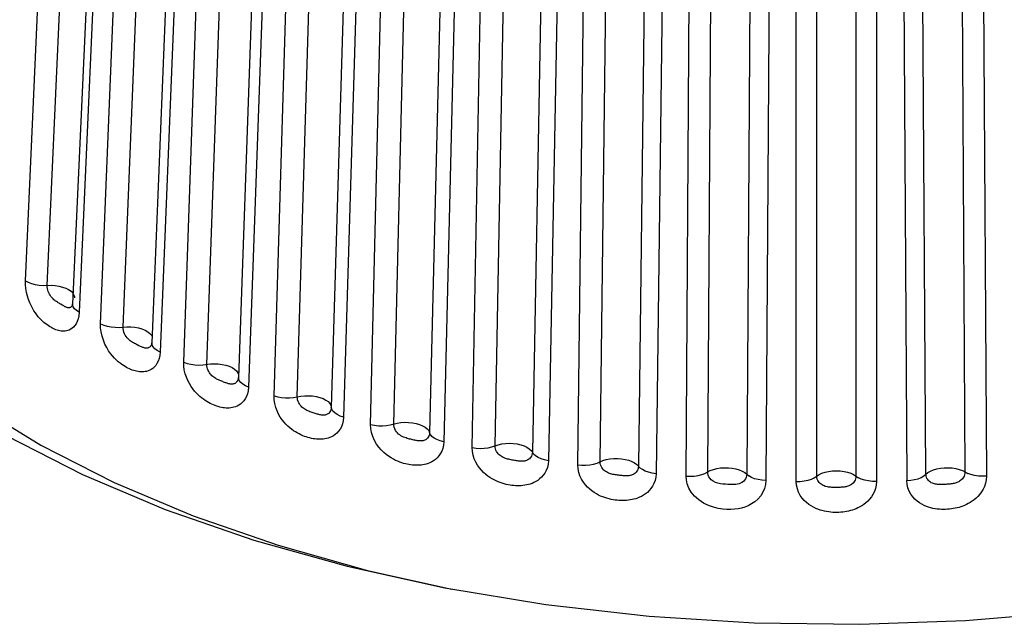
# Model space of a CAD drawing. Extents: x -841 to -216, y -127 to 601.
# Tile 184 of 201: x -291.21 to -283.47, y 525.37 to 530.12. Entities that reach past the tile are written whole.
import ezdxf

# ---------------------------------------------------------------- set-up
doc = ezdxf.new("R2010")
doc.units = 0
doc.header["$LTSCALE"] = 23.1
doc.layers.add('HEATSINK_AM_0', color=7, linetype='CONTINUOUS')

msp = doc.modelspace()

# ---------------------------------------------------------------- linework, layer by layer
at = {"layer": 'HEATSINK_AM_0', "color": 7}
for p, q in [((-291.163, 528.0709), (-290.9186, 533.5085)), ((-290.9908, 528.0344), (-290.7463, 533.4719)), ((-290.5477, 533.3268), (-290.7922, 527.8891)), ((-290.4966, 533.2602), (-290.7413, 527.8227)), ((-290.5724, 527.7332), (-290.3523, 533.1837)), ((-290.3947, 527.7064), (-290.1745, 533.1568)), ((-289.9487, 533.0326), (-290.1687, 527.5821)), ((-289.8837, 532.9601), (-290.104, 527.5097)), ((-289.9184, 527.43), (-289.7251, 532.8921)), ((-289.7371, 527.4133), (-289.5437, 532.8752)), ((-289.295, 532.7732), (-289.4883, 527.3112)), ((-289.215, 532.6956), (-289.4085, 527.2337)), ((-289.2082, 527.1648), (-289.0438, 532.6367)), ((-289.0254, 527.1581), (-288.8608, 532.63)), ((-288.594, 532.5483), (-288.7584, 527.0764)), ((-288.4977, 532.4697), (-288.6624, 526.9978)), ((-288.4496, 526.9404), (-288.3159, 532.4206)), ((-288.2672, 526.9438), (-288.1333, 532.424)), ((-287.8518, 532.3575), (-287.9855, 526.8774)), ((-287.7398, 532.2847), (-287.8738, 526.8045)), ((-287.6508, 526.7592), (-287.5493, 532.2459)), ((-287.4709, 526.7727), (-287.3692, 532.2594)), ((-287.0761, 532.2089), (-287.1777, 526.7222)), ((-286.9496, 532.1427), (-287.0514, 526.6559)), ((-286.8207, 526.6232), (-286.7524, 532.1147)), ((-286.6452, 526.6466), (-286.5767, 532.138)), ((-286.2753, 532.104), (-286.3436, 526.6126)), ((-286.1356, 532.0452), (-286.2042, 526.5538)), ((-285.9683, 526.534), (-285.934, 532.0283)), ((-285.7991, 526.5669), (-285.7647, 532.0612)), ((-285.4582, 532.0441), (-285.4925, 526.5499)), ((-284.942, 526.5346), (-284.9419, 532.0298)), ((-284.6338, 532.0298), (-284.6337, 526.5346)), ((-284.0832, 526.5499), (-284.1175, 532.0441)), ((-283.811, 532.0612), (-283.7766, 526.5669)), ((-283.6416, 532.0283), (-283.6074, 526.534)), ((-285.103, 526.4924), (-285.1031, 531.9877)), ((-284.4726, 531.9877), (-284.4727, 526.4924)), ((-290.7919, 527.8816), (-290.7922, 527.8891)), ((-290.1698, 527.5732), (-290.1701, 527.5721)), ((-290.1691, 527.5771), (-290.1698, 527.5732)), ((-290.1663, 527.5655), (-290.1687, 527.5821)), ((-289.4883, 527.3113), (-289.4888, 527.3057)), ((-289.4876, 527.3015), (-289.4883, 527.3112))]:
    msp.add_line(p, q, dxfattribs=at)
for points in [[(-285.3011, 532.165), (-285.3027, 532.1376), (-285.3041, 532.1086), (-285.3052, 532.0789), (-285.3061, 532.0492), (-285.3067, 532.0204), (-285.3415, 526.499)], [(-284.2716, 532.1086), (-284.2704, 532.0788), (-284.2696, 532.0492), (-284.2689, 532.0206), (-284.2342, 526.4991)], [(-293.786, 530.0395), (-293.7303, 529.6), (-293.5988, 529.165), (-293.3917, 528.7384), (-293.1116, 528.3236), (-292.7601, 527.9245), (-292.3409, 527.544), (-291.8569, 527.1859), (-291.313, 526.8528), (-290.7131, 526.5478), (-290.063, 526.2733), (-289.3675, 526.032), (-288.6332, 525.8255), (-287.8659, 525.656)], [(-293.2317, 528.9935), (-293.0332, 528.5847), (-292.7648, 528.1872), (-292.4279, 527.8047), (-292.0262, 527.4401), (-291.5624, 527.0969), (-291.0412, 526.7776), (-290.4662, 526.4854), (-289.8432, 526.2223), (-289.1767, 525.991), (-288.473, 525.7931), (-287.8107, 525.6468)], [(-290.7413, 527.8227), (-290.7441, 527.7957), (-290.749, 527.7717), (-290.7561, 527.7509), (-290.7648, 527.733), (-290.7744, 527.7184), (-290.7849, 527.7065), (-290.7957, 527.6968), (-290.8069, 527.6892), (-290.8182, 527.6835), (-290.8294, 527.6794), (-290.8402, 527.6766), (-290.8508, 527.675), (-290.8612, 527.6743), (-290.8714, 527.6745), (-290.8816, 527.6754), (-290.8918, 527.677), (-290.9021, 527.6793), (-290.9125, 527.6822), (-290.9229, 527.6857), (-290.9333, 527.6898), (-290.9436, 527.6944), (-290.9539, 527.6995), (-290.9642, 527.7051), (-290.9745, 527.7113), (-290.985, 527.7181), (-290.9956, 527.7256), (-291.0066, 527.734), (-291.0178, 527.7433), (-291.0289, 527.7533), (-291.0401, 527.7641), (-291.0511, 527.7757), (-291.0621, 527.7883), (-291.0732, 527.8023), (-291.0845, 527.8178), (-291.0959, 527.8351), (-291.1072, 527.8542), (-291.1183, 527.8753), (-291.1288, 527.8983), (-291.1386, 527.9233), (-291.1473, 527.9503), (-291.1546, 527.9794), (-291.16, 528.0097), (-291.1627, 528.0401), (-291.163, 528.0709)], [(-291.163, 528.0709), (-291.1405, 528.0588), (-291.1143, 528.0488), (-291.0853, 528.0411), (-291.0544, 528.0361), (-291.0225, 528.0338), (-290.9602, 528.035)], [(-290.873, 527.8787), (-290.885, 527.8857), (-290.8913, 527.8895), (-290.8979, 527.8934), (-290.9047, 527.8976), (-290.9117, 527.902), (-290.9186, 527.9066), (-290.9254, 527.9114), (-290.9319, 527.9163), (-290.9383, 527.9216), (-290.9446, 527.9273), (-290.9508, 527.9336), (-290.957, 527.9405), (-290.9629, 527.9482), (-290.9686, 527.9566), (-290.9739, 527.9657), (-290.9788, 527.9756), (-290.9831, 527.9863), (-290.9866, 527.9979), (-290.9892, 528.01), (-290.9906, 528.0222), (-290.9908, 528.0344)], [(-290.9602, 528.035), (-290.9294, 528.0329), (-290.8995, 528.0283), (-290.8712, 528.0212), (-290.8455, 528.0119), (-290.823, 528.0007), (-290.8044, 527.9877), (-290.7903, 527.9736)], [(-290.7903, 527.9736), (-290.781, 527.9586), (-290.7769, 527.9432), (-290.7768, 527.9368)], [(-290.834, 527.8598), (-290.8382, 527.8611), (-290.8426, 527.8627), (-290.8471, 527.8646), (-290.8518, 527.8669), (-290.8568, 527.8695), (-290.862, 527.8723), (-290.8674, 527.8754), (-290.873, 527.8787)], [(-290.7929, 527.8785), (-290.7933, 527.8777), (-290.797, 527.8721), (-290.8008, 527.8677), (-290.8049, 527.8643), (-290.8091, 527.8617), (-290.8134, 527.86), (-290.8176, 527.8589), (-290.8218, 527.8584), (-290.8259, 527.8585), (-290.83, 527.8589), (-290.834, 527.8598)], [(-290.7922, 527.8891), (-290.7929, 527.8812), (-290.7938, 527.8769)], [(-290.7413, 527.8227), (-290.7614, 527.8357), (-290.7769, 527.8502), (-290.7871, 527.8657), (-290.7919, 527.8816)], [(-290.104, 527.5097), (-290.1068, 527.4828), (-290.1119, 527.4588), (-290.1194, 527.4377), (-290.1286, 527.4194), (-290.1389, 527.4043), (-290.1501, 527.3917), (-290.1618, 527.3814), (-290.1739, 527.3731), (-290.186, 527.3666), (-290.1982, 527.3617), (-290.21, 527.3582), (-290.2216, 527.3559), (-290.2329, 527.3545), (-290.2441, 527.354), (-290.2552, 527.3542), (-290.2663, 527.3551), (-290.2775, 527.3566), (-290.2889, 527.3587), (-290.3003, 527.3615), (-290.3117, 527.3648), (-290.323, 527.3687), (-290.3343, 527.3731), (-290.3454, 527.3778), (-290.3567, 527.3832), (-290.368, 527.389), (-290.3798, 527.3957), (-290.3921, 527.4033), (-290.405, 527.412), (-290.4187, 527.4221), (-290.4329, 527.4337), (-290.4477, 527.447), (-290.4628, 527.4621), (-290.4782, 527.4793), (-290.4936, 527.4988), (-290.5089, 527.5207), (-290.5236, 527.5453), (-290.5376, 527.5729), (-290.55, 527.6029), (-290.5603, 527.6356), (-290.5679, 527.669), (-290.5718, 527.7013), (-290.5724, 527.7332)], [(-290.5724, 527.7332), (-290.5476, 527.7224), (-290.5196, 527.7139), (-290.4894, 527.7079), (-290.4578, 527.7046), (-290.4259, 527.7041), (-290.3645, 527.7087)], [(-290.2702, 527.5598), (-290.2836, 527.5663), (-290.2907, 527.5698), (-290.2982, 527.5735), (-290.3061, 527.5777), (-290.3143, 527.5822), (-290.3227, 527.5872), (-290.3312, 527.5927), (-290.3397, 527.5989), (-290.348, 527.6058), (-290.3562, 527.6135), (-290.364, 527.6222), (-290.3713, 527.6319), (-290.3781, 527.6427), (-290.3841, 527.6546), (-290.3889, 527.6675), (-290.3925, 527.6808), (-290.3944, 527.6938), (-290.3947, 527.7064)], [(-290.3645, 527.7087), (-290.3338, 527.7084), (-290.3033, 527.7054), (-290.2739, 527.6999), (-290.2465, 527.6921), (-290.2219, 527.6821), (-290.2009, 527.6703), (-290.1839, 527.657), (-290.1717, 527.6426), (-290.1667, 527.6323)], [(-290.2111, 527.5402), (-290.2157, 527.5403), (-290.2204, 527.5409), (-290.2251, 527.5418), (-290.2299, 527.5431), (-290.235, 527.5447), (-290.2403, 527.5466), (-290.2459, 527.5488), (-290.2516, 527.5513), (-290.2576, 527.554), (-290.2638, 527.5569), (-290.2702, 527.5598)], [(-290.1701, 527.5721), (-290.1715, 527.5686), (-290.175, 527.5616), (-290.1789, 527.5558), (-290.1832, 527.5512), (-290.1877, 527.5474), (-290.1923, 527.5446), (-290.1971, 527.5425), (-290.2018, 527.5412), (-290.2065, 527.5404), (-290.2111, 527.5402)], [(-290.1687, 527.5821), (-290.169, 527.5785), (-290.1691, 527.5771)], [(-290.104, 527.5097), (-290.1266, 527.5216), (-290.1449, 527.5351), (-290.1583, 527.5499), (-290.1663, 527.5655)], [(-289.4085, 527.2337), (-289.4114, 527.2064), (-289.4168, 527.1819), (-289.4248, 527.1602), (-289.4348, 527.1413), (-289.4459, 527.1255), (-289.458, 527.1124), (-289.4708, 527.1014), (-289.4839, 527.0925), (-289.4972, 527.0853), (-289.5104, 527.0799), (-289.5232, 527.0758), (-289.5358, 527.0729), (-289.5481, 527.0709), (-289.5603, 527.0699), (-289.5724, 527.0695), (-289.5846, 527.0699), (-289.597, 527.0709), (-289.6094, 527.0725), (-289.6219, 527.0747), (-289.6344, 527.0776), (-289.6468, 527.0809), (-289.6593, 527.0848), (-289.6717, 527.0891), (-289.6841, 527.094), (-289.6968, 527.0996), (-289.7098, 527.1058), (-289.7231, 527.1128), (-289.7367, 527.1207), (-289.7503, 527.1293), (-289.7639, 527.1388), (-289.7774, 527.1489), (-289.7909, 527.1602), (-289.8046, 527.1728), (-289.8185, 527.1869), (-289.8326, 527.2028), (-289.8467, 527.2205), (-289.8605, 527.2402), (-289.8737, 527.2619), (-289.886, 527.2857), (-289.8971, 527.3115), (-289.9065, 527.3398), (-289.9136, 527.3694), (-289.9174, 527.3994), (-289.9184, 527.43)], [(-289.9184, 527.43), (-289.8916, 527.4207), (-289.8622, 527.4138), (-289.8311, 527.4095), (-289.7992, 527.408), (-289.7675, 527.4092), (-289.7078, 527.4172)], [(-289.5172, 527.2629), (-289.5225, 527.2607), (-289.5278, 527.2591), (-289.533, 527.2581), (-289.5382, 527.2576), (-289.5434, 527.2576), (-289.5486, 527.2579), (-289.5539, 527.2586), (-289.5594, 527.2597), (-289.5652, 527.2611), (-289.5712, 527.2627), (-289.5775, 527.2647), (-289.5839, 527.2669), (-289.5907, 527.2693), (-289.5976, 527.2719), (-289.6048, 527.2746), (-289.6121, 527.2774), (-289.6197, 527.2804), (-289.6275, 527.2836), (-289.6355, 527.2869), (-289.6437, 527.2905), (-289.6517, 527.2942), (-289.6595, 527.2982), (-289.6671, 527.3023), (-289.6745, 527.3069), (-289.6819, 527.3118), (-289.6891, 527.3174), (-289.6963, 527.3236), (-289.7033, 527.3305), (-289.71, 527.3382), (-289.7163, 527.3467), (-289.7221, 527.356), (-289.7273, 527.3662), (-289.7316, 527.3773), (-289.7349, 527.3891), (-289.7367, 527.4011), (-289.7371, 527.4133)], [(-289.7078, 527.4172), (-289.6774, 527.4185), (-289.6466, 527.4173), (-289.6164, 527.4135), (-289.5877, 527.4072), (-289.5613, 527.3987), (-289.538, 527.3881), (-289.5185, 527.3758), (-289.5033, 527.3622), (-289.493, 527.3476), (-289.4877, 527.3324), (-289.4876, 527.3311)], [(-289.4888, 527.3057), (-289.4909, 527.2967), (-289.494, 527.2881), (-289.4979, 527.2809), (-289.5023, 527.2749), (-289.507, 527.27)], [(-289.4085, 527.2337), (-289.4333, 527.2443), (-289.4543, 527.2568), (-289.4706, 527.2707), (-289.4818, 527.2858), (-289.4876, 527.3015)], [(-289.507, 527.27), (-289.512, 527.266), (-289.5172, 527.2629)], [(-288.6624, 526.9978), (-288.6652, 526.9703), (-288.6707, 526.9455), (-288.6792, 526.9234), (-288.6896, 526.9039), (-288.7013, 526.8875), (-288.7141, 526.8736), (-288.7275, 526.8619), (-288.7414, 526.8522), (-288.7555, 526.8444), (-288.7695, 526.8381), (-288.7831, 526.8333), (-288.7965, 526.8297), (-288.8096, 526.827), (-288.8225, 526.8253), (-288.8355, 526.8242), (-288.8485, 526.8239), (-288.8617, 526.8242), (-288.8749, 526.8251), (-288.8882, 526.8266), (-288.9016, 526.8287), (-288.9149, 526.8313), (-288.9282, 526.8345), (-288.9414, 526.8381), (-288.9548, 526.8423), (-288.9684, 526.8471), (-288.9823, 526.8526), (-288.9966, 526.8589), (-289.0112, 526.8659), (-289.0258, 526.8738), (-289.0404, 526.8825), (-289.0549, 526.8919), (-289.0694, 526.9024), (-289.0842, 526.9142), (-289.0992, 526.9274), (-289.1144, 526.9425), (-289.1296, 526.9594), (-289.1446, 526.9783), (-289.1589, 526.9992), (-289.1723, 527.0223), (-289.1844, 527.0475), (-289.1947, 527.0752), (-289.2025, 527.1044), (-289.2069, 527.1342), (-289.2082, 527.1648)], [(-289.2082, 527.1648), (-289.1798, 527.157), (-289.1492, 527.1518), (-289.1175, 527.1492), (-289.0856, 527.1495), (-289.0546, 527.1525), (-288.9972, 527.1637)], [(-288.7584, 527.0764), (-288.7594, 527.0655), (-288.7617, 527.0557), (-288.765, 527.047), (-288.7691, 527.0395), (-288.7738, 527.0333), (-288.7788, 527.0281), (-288.7842, 527.0238), (-288.7898, 527.0205), (-288.7955, 527.0179), (-288.8012, 527.016), (-288.8069, 527.0147), (-288.8126, 527.0139), (-288.8182, 527.0136), (-288.8239, 527.0136), (-288.8298, 527.014), (-288.8358, 527.0148), (-288.8421, 527.0158), (-288.8486, 527.0171), (-288.8554, 527.0187), (-288.8624, 527.0206), (-288.8697, 527.0226), (-288.8772, 527.0247), (-288.8849, 527.027), (-288.8927, 527.0294), (-288.9008, 527.032), (-288.9091, 527.0347), (-288.9176, 527.0376), (-288.9262, 527.0407), (-288.9346, 527.044), (-288.9429, 527.0475), (-288.9509, 527.0512), (-288.9587, 527.0553), (-288.9664, 527.0599), (-288.9741, 527.065), (-288.9817, 527.0708), (-288.9891, 527.0773), (-288.9962, 527.0846), (-289.0029, 527.0927), (-289.0091, 527.1017), (-289.0146, 527.1116), (-289.0193, 527.1225), (-289.0228, 527.1341), (-289.0249, 527.146), (-289.0254, 527.1581)], [(-288.9972, 527.1637), (-288.9674, 527.1667), (-288.9367, 527.1671), (-288.906, 527.165), (-288.8763, 527.1604), (-288.8484, 527.1533), (-288.8231, 527.1441), (-288.8012, 527.133), (-288.7833, 527.1202), (-288.77, 527.1063), (-288.7616, 527.0916), (-288.7584, 527.0764)], [(-288.6624, 526.9978), (-288.6892, 527.0069), (-288.7125, 527.0182), (-288.7316, 527.0312), (-288.7459, 527.0455), (-288.7549, 527.0608), (-288.7584, 527.0764)], [(-288.4496, 526.9404), (-288.4198, 526.9342), (-288.3884, 526.9307), (-288.3565, 526.9299), (-288.325, 526.9319), (-288.2949, 526.9366), (-288.2405, 526.9509)], [(-287.8738, 526.8045), (-287.8765, 526.7772), (-287.882, 526.7523), (-287.8905, 526.7298), (-287.9011, 526.7099), (-287.9131, 526.6929), (-287.9262, 526.6783), (-287.94, 526.6658), (-287.9543, 526.6553), (-287.9689, 526.6466), (-287.9834, 526.6395), (-287.9975, 526.6338), (-288.0115, 526.6293), (-288.0251, 526.6258), (-288.0385, 526.6232), (-288.0519, 526.6214), (-288.0654, 526.6202), (-288.0791, 526.6196), (-288.0928, 526.6197), (-288.1067, 526.6203), (-288.1207, 526.6215), (-288.1345, 526.6232), (-288.1483, 526.6255), (-288.162, 526.6282), (-288.1757, 526.6314), (-288.1897, 526.6351), (-288.2042, 526.6396), (-288.2195, 526.6449), (-288.2355, 526.6512), (-288.2525, 526.6587), (-288.2702, 526.6676), (-288.2887, 526.6781), (-288.3076, 526.6904), (-288.327, 526.7047), (-288.3464, 526.7212), (-288.3658, 526.7403), (-288.3845, 526.762), (-288.4025, 526.7869), (-288.4186, 526.8146), (-288.4322, 526.8452), (-288.4424, 526.8772), (-288.448, 526.9087), (-288.4496, 526.9404)], [(-287.9855, 526.8774), (-287.9865, 526.8665), (-287.9888, 526.8566), (-287.9922, 526.8478), (-287.9964, 526.8401), (-288.0013, 526.8337), (-288.0065, 526.8282), (-288.0122, 526.8236), (-288.018, 526.8199), (-288.024, 526.817), (-288.0301, 526.8147), (-288.0361, 526.813), (-288.0421, 526.8119), (-288.0481, 526.8112), (-288.0541, 526.8108), (-288.0602, 526.8108), (-288.0666, 526.8112), (-288.0732, 526.8118), (-288.0801, 526.8127), (-288.0872, 526.8138), (-288.0946, 526.8152), (-288.1023, 526.8167), (-288.11, 526.8184), (-288.1179, 526.8202), (-288.126, 526.8221), (-288.1342, 526.8241), (-288.1428, 526.8263), (-288.1519, 526.8287), (-288.1612, 526.8314), (-288.1709, 526.8344), (-288.1807, 526.8379), (-288.1907, 526.8419), (-288.2006, 526.8465), (-288.2104, 526.8519), (-288.2199, 526.8581), (-288.2292, 526.8653), (-288.2379, 526.8737), (-288.2461, 526.8833), (-288.2534, 526.8941), (-288.2595, 526.9061), (-288.264, 526.9187), (-288.2666, 526.9313), (-288.2672, 526.9438)], [(-288.2405, 526.9509), (-288.2116, 526.9555), (-288.1813, 526.9577), (-288.1505, 526.9573), (-288.1201, 526.9543), (-288.091, 526.9488), (-288.064, 526.9411), (-288.04, 526.9312), (-288.0196, 526.9195), (-288.0034, 526.9064), (-287.9919, 526.8922), (-287.9855, 526.8774)], [(-287.8738, 526.8045), (-287.9023, 526.8121), (-287.9277, 526.822), (-287.9494, 526.8338), (-287.9666, 526.8473), (-287.9788, 526.862), (-287.9855, 526.8774)], [(-287.6508, 526.7592), (-287.62, 526.7547), (-287.5881, 526.7529), (-287.5563, 526.7539), (-287.5256, 526.7576), (-287.4968, 526.7639), (-287.446, 526.7812)], [(-287.0514, 526.6559), (-287.0541, 526.6282), (-287.0597, 526.6027), (-287.0686, 526.5796), (-287.0796, 526.559), (-287.0921, 526.5412), (-287.1058, 526.5258), (-287.1202, 526.5126), (-287.1352, 526.5013), (-287.1503, 526.4918), (-287.1654, 526.484), (-287.1802, 526.4775), (-287.1948, 526.4724), (-287.209, 526.4682), (-287.223, 526.4649), (-287.2371, 526.4624), (-287.2513, 526.4605), (-287.2656, 526.4593), (-287.2801, 526.4587), (-287.2947, 526.4586), (-287.3093, 526.4592), (-287.3238, 526.4603), (-287.3384, 526.4619), (-287.353, 526.4639), (-287.3677, 526.4666), (-287.3826, 526.4698), (-287.3979, 526.4736), (-287.4137, 526.4782), (-287.4297, 526.4836), (-287.4459, 526.4897), (-287.4621, 526.4967), (-287.478, 526.5044), (-287.4941, 526.5132), (-287.5106, 526.5232), (-287.5272, 526.5347), (-287.5442, 526.548), (-287.5612, 526.5631), (-287.5779, 526.5803), (-287.594, 526.5995), (-287.6091, 526.621), (-287.6228, 526.6448), (-287.6346, 526.6712), (-287.6437, 526.6995), (-287.649, 526.7287), (-287.6508, 526.7592)], [(-287.1777, 526.7222), (-287.1786, 526.7112), (-287.181, 526.7011), (-287.1846, 526.692), (-287.1891, 526.684), (-287.1942, 526.6772), (-287.1997, 526.6715), (-287.2057, 526.6666), (-287.2119, 526.6626), (-287.2183, 526.6593), (-287.2248, 526.6567), (-287.2312, 526.6548), (-287.2376, 526.6533), (-287.2439, 526.6523), (-287.2504, 526.6517), (-287.257, 526.6514), (-287.2638, 526.6514), (-287.2709, 526.6517), (-287.2783, 526.6523), (-287.286, 526.6531), (-287.2939, 526.654), (-287.302, 526.6552), (-287.3103, 526.6565), (-287.3188, 526.6579), (-287.3274, 526.6594), (-287.3363, 526.661), (-287.3452, 526.6627), (-287.3544, 526.6647), (-287.3636, 526.6668), (-287.3726, 526.6691), (-287.3815, 526.6716), (-287.39, 526.6744), (-287.3983, 526.6776), (-287.4066, 526.6813), (-287.4148, 526.6855), (-287.4229, 526.6904), (-287.4309, 526.6961), (-287.4386, 526.7026), (-287.4459, 526.7099), (-287.4526, 526.7182), (-287.4587, 526.7275), (-287.4638, 526.7378), (-287.4678, 526.749), (-287.4702, 526.7606), (-287.4709, 526.7727)], [(-287.446, 526.7812), (-287.4183, 526.7874), (-287.3888, 526.7912), (-287.3582, 526.7925), (-287.3274, 526.7912), (-287.2974, 526.7874), (-287.269, 526.7812), (-287.2431, 526.7727), (-287.2204, 526.7622), (-287.2016, 526.7501), (-287.1872, 526.7366), (-287.1777, 526.7222)], [(-287.0514, 526.6559), (-287.0812, 526.6619), (-287.1086, 526.6703), (-287.1326, 526.6809), (-287.1525, 526.6934), (-287.1677, 526.7073), (-287.1777, 526.7222)], [(-286.6223, 526.6564), (-286.5962, 526.6641), (-286.5677, 526.6696), (-286.5377, 526.6725), (-286.5069, 526.673), (-286.4763, 526.6708), (-286.4468, 526.6662), (-286.4193, 526.6592), (-286.3945, 526.6501), (-286.3733, 526.639), (-286.3561, 526.6264), (-286.3305, 526.5984)], [(-286.8207, 526.6232), (-286.7892, 526.6204), (-286.7572, 526.6204), (-286.7259, 526.6232), (-286.6962, 526.6286), (-286.669, 526.6365), (-286.6223, 526.6564)], [(-286.2042, 526.5538), (-286.2068, 526.5258), (-286.2124, 526.5001), (-286.2213, 526.4765), (-286.2324, 526.4552), (-286.2451, 526.4367), (-286.259, 526.4206), (-286.2737, 526.4066), (-286.289, 526.3944), (-286.3044, 526.3841), (-286.3199, 526.3754), (-286.335, 526.3681), (-286.3498, 526.3621), (-286.3644, 526.3572), (-286.3788, 526.3531), (-286.3932, 526.3498), (-286.4077, 526.3471), (-286.4224, 526.3451), (-286.4373, 526.3436), (-286.4522, 526.3428), (-286.4672, 526.3425), (-286.4822, 526.3428), (-286.4972, 526.3436), (-286.5121, 526.3448), (-286.5272, 526.3466), (-286.5426, 526.349), (-286.5583, 526.352), (-286.5746, 526.3557), (-286.5911, 526.3601), (-286.6078, 526.3654), (-286.6245, 526.3714), (-286.641, 526.3782), (-286.6576, 526.3861), (-286.6746, 526.3952), (-286.6918, 526.4058), (-286.7094, 526.4181), (-286.727, 526.4323), (-286.7443, 526.4485), (-286.761, 526.4668), (-286.7768, 526.4874), (-286.791, 526.5104), (-286.8034, 526.5362), (-286.8129, 526.5639), (-286.8186, 526.5929), (-286.8207, 526.6232)], [(-286.3436, 526.6126), (-286.3446, 526.6015), (-286.3469, 526.5913), (-286.3506, 526.582), (-286.3551, 526.5738), (-286.3604, 526.5667), (-286.3661, 526.5607), (-286.3723, 526.5555), (-286.3787, 526.5511), (-286.3854, 526.5474), (-286.392, 526.5445), (-286.3987, 526.5422), (-286.4054, 526.5404), (-286.412, 526.539), (-286.4187, 526.538), (-286.4256, 526.5373), (-286.4327, 526.537), (-286.4402, 526.5369), (-286.4479, 526.537), (-286.4559, 526.5374), (-286.4641, 526.5379), (-286.4725, 526.5386), (-286.4811, 526.5394), (-286.4898, 526.5403), (-286.4987, 526.5413), (-286.5077, 526.5425), (-286.5169, 526.5437), (-286.5262, 526.5451), (-286.5356, 526.5467), (-286.5448, 526.5485), (-286.5538, 526.5506), (-286.5624, 526.5529), (-286.5709, 526.5556), (-286.5793, 526.5588), (-286.5876, 526.5626), (-286.5959, 526.5671), (-286.604, 526.5723), (-286.6118, 526.5783), (-286.6193, 526.5853), (-286.6262, 526.5932), (-286.6324, 526.6021), (-286.6378, 526.6121), (-286.6419, 526.623), (-286.6444, 526.6346), (-286.6452, 526.6466)], [(-286.2042, 526.5538), (-286.2351, 526.558), (-286.264, 526.5649), (-286.2901, 526.5741), (-286.3125, 526.5854), (-286.3305, 526.5984)], [(-285.7785, 526.5779), (-285.7543, 526.5871), (-285.7272, 526.594), (-285.698, 526.5987), (-285.6675, 526.6008), (-285.6367, 526.6004), (-285.6065, 526.5974), (-285.5776, 526.592), (-285.5511, 526.5842), (-285.5276, 526.5744), (-285.5079, 526.5629), (-285.4764, 526.5364)], [(-284.0678, 526.5629), (-284.048, 526.5745), (-284.0246, 526.5842), (-283.998, 526.592), (-283.9692, 526.5974), (-283.939, 526.6004), (-283.9082, 526.6008), (-283.8777, 526.5987), (-283.8485, 526.5941), (-283.8214, 526.5871), (-283.7972, 526.578), (-283.7551, 526.5556)], [(-285.9683, 526.534), (-285.9364, 526.533), (-285.9047, 526.5347), (-285.8742, 526.5392), (-285.8459, 526.5462), (-285.8206, 526.5556), (-285.7785, 526.5779)], [(-285.3415, 526.499), (-285.3439, 526.4685), (-285.3515, 526.4384), (-285.3647, 526.408), (-285.3825, 526.3794), (-285.4047, 526.3542), (-285.4295, 526.3326), (-285.4554, 526.3154), (-285.4819, 526.3019), (-285.508, 526.2916), (-285.5343, 526.2839), (-285.5609, 526.2782), (-285.5885, 526.2745), (-285.6176, 526.2726), (-285.6484, 526.2728), (-285.6812, 526.275), (-285.7162, 526.2803), (-285.7539, 526.2892), (-285.7926, 526.3027), (-285.8323, 526.3223), (-285.8697, 526.3469), (-285.9018, 526.3764), (-285.9282, 526.4086), (-285.947, 526.4411), (-285.9595, 526.4734), (-285.9667, 526.5042), (-285.9683, 526.534)], [(-285.4925, 526.5499), (-285.4935, 526.5377), (-285.4966, 526.5258), (-285.502, 526.5139), (-285.5095, 526.5029), (-285.5189, 526.4933), (-285.5295, 526.4854), (-285.5409, 526.4794), (-285.5528, 526.4749), (-285.5649, 526.4718), (-285.5776, 526.4698), (-285.5912, 526.4686), (-285.6059, 526.4683), (-285.6223, 526.4685), (-285.6399, 526.4692), (-285.6591, 526.4704), (-285.679, 526.4721), (-285.6993, 526.4748), (-285.7196, 526.4789), (-285.7388, 526.4856), (-285.7563, 526.4944), (-285.7708, 526.5053), (-285.7821, 526.5176), (-285.7902, 526.5302), (-285.7954, 526.5429), (-285.7984, 526.5551), (-285.7991, 526.5669)], [(-285.3415, 526.499), (-285.373, 526.5016), (-285.4032, 526.5068), (-285.4311, 526.5145), (-285.4558, 526.5245), (-285.4764, 526.5364)], [(-285.103, 526.4924), (-285.0711, 526.4932), (-285.04, 526.4967), (-285.0106, 526.5028), (-284.984, 526.5114), (-284.9609, 526.5221), (-284.9239, 526.5467)], [(-284.6337, 526.5346), (-284.6345, 526.5234), (-284.6369, 526.5129), (-284.6405, 526.5032), (-284.6451, 526.4945), (-284.6505, 526.4868), (-284.6564, 526.4801), (-284.6627, 526.4742), (-284.6694, 526.4691), (-284.6763, 526.4647), (-284.6832, 526.461), (-284.6902, 526.4579), (-284.6971, 526.4553), (-284.7041, 526.4532), (-284.7111, 526.4515), (-284.7184, 526.45), (-284.7258, 526.4488), (-284.7336, 526.4479), (-284.7417, 526.4471), (-284.75, 526.4466), (-284.7586, 526.4462), (-284.7673, 526.4459), (-284.7762, 526.4458), (-284.7851, 526.4457), (-284.7942, 526.4457), (-284.8034, 526.4458), (-284.8126, 526.446), (-284.8221, 526.4464), (-284.8314, 526.4469), (-284.8406, 526.4477), (-284.8496, 526.4488), (-284.8582, 526.4501), (-284.8666, 526.4519), (-284.875, 526.4542), (-284.8833, 526.457), (-284.8916, 526.4606), (-284.8998, 526.4649), (-284.9077, 526.4701), (-284.9152, 526.4762), (-284.9223, 526.4833), (-284.9286, 526.4915), (-284.9341, 526.5009), (-284.9384, 526.5114), (-284.941, 526.5226), (-284.942, 526.5346)], [(-284.9239, 526.5467), (-284.9018, 526.5571), (-284.8764, 526.5655), (-284.8483, 526.5717), (-284.8186, 526.5755), (-284.7879, 526.5768), (-284.7571, 526.5755), (-284.7273, 526.5717), (-284.6993, 526.5655), (-284.6739, 526.5571), (-284.6518, 526.5467), (-284.6148, 526.5221)], [(-284.4727, 526.4924), (-284.5046, 526.4932), (-284.5357, 526.4967), (-284.5651, 526.5028), (-284.5917, 526.5114), (-284.6148, 526.5221)], [(-284.2342, 526.4991), (-284.2027, 526.5016), (-284.1725, 526.5068), (-284.1446, 526.5145), (-284.1199, 526.5245), (-284.0992, 526.5364), (-284.0678, 526.5629)], [(-283.6074, 526.534), (-283.6095, 526.5056), (-283.6146, 526.479), (-283.6231, 526.4539), (-283.6339, 526.4308), (-283.6462, 526.4103), (-283.6599, 526.3918), (-283.6744, 526.3753), (-283.6895, 526.3606), (-283.7049, 526.3477), (-283.7203, 526.3364), (-283.7354, 526.3266), (-283.7502, 526.3181), (-283.7648, 526.3107), (-283.7792, 526.3043), (-283.7938, 526.2985), (-283.8084, 526.2934), (-283.8232, 526.2889), (-283.8382, 526.2849), (-283.8533, 526.2815), (-283.8685, 526.2787), (-283.8836, 526.2765), (-283.8988, 526.2747), (-283.914, 526.2735), (-283.9294, 526.2727), (-283.9451, 526.2725), (-283.9611, 526.2728), (-283.9777, 526.2737), (-283.9946, 526.2754), (-284.0117, 526.2778), (-284.0288, 526.281), (-284.0457, 526.285), (-284.0628, 526.29), (-284.0803, 526.2962), (-284.0981, 526.3039), (-284.1163, 526.3132), (-284.1346, 526.3244), (-284.1526, 526.3376), (-284.1701, 526.353), (-284.1866, 526.371), (-284.2016, 526.3915), (-284.2148, 526.4151), (-284.2251, 526.4412), (-284.2315, 526.4691), (-284.2342, 526.4991)], [(-283.7766, 526.5669), (-283.7773, 526.5557), (-283.7796, 526.5451), (-283.7832, 526.5352), (-283.7878, 526.5262), (-283.7931, 526.5183), (-283.799, 526.5112), (-283.8053, 526.5049), (-283.812, 526.4995), (-283.8188, 526.4947), (-283.8258, 526.4906), (-283.8328, 526.4871), (-283.8398, 526.4842), (-283.8468, 526.4817), (-283.8539, 526.4795), (-283.8612, 526.4777), (-283.8687, 526.4761), (-283.8765, 526.4747), (-283.8847, 526.4735), (-283.893, 526.4725), (-283.9016, 526.4716), (-283.9104, 526.4709), (-283.9192, 526.4702), (-283.9281, 526.4696), (-283.9371, 526.4692), (-283.9462, 526.4688), (-283.9554, 526.4685), (-283.9647, 526.4683), (-283.9739, 526.4683), (-283.983, 526.4686), (-283.9918, 526.4692), (-284.0002, 526.4701), (-284.0085, 526.4714), (-284.0167, 526.4732), (-284.0249, 526.4756), (-284.0331, 526.4787), (-284.0411, 526.4825), (-284.0489, 526.4873), (-284.0564, 526.493), (-284.0634, 526.4997), (-284.0697, 526.5075), (-284.0752, 526.5167), (-284.0794, 526.5269), (-284.0822, 526.538), (-284.0832, 526.5499)], [(-283.6074, 526.534), (-283.6393, 526.533), (-283.671, 526.5347), (-283.7015, 526.5392), (-283.7298, 526.5462), (-283.7551, 526.5556)], [(-284.4727, 526.4924), (-284.475, 526.4642), (-284.4803, 526.4379), (-284.489, 526.4133), (-284.5001, 526.3908), (-284.5127, 526.3709), (-284.5266, 526.3532), (-284.5413, 526.3375), (-284.5566, 526.3237), (-284.5722, 526.3116), (-284.5878, 526.3012), (-284.6031, 526.2923), (-284.6181, 526.2846), (-284.6328, 526.278), (-284.6474, 526.2723), (-284.662, 526.2674), (-284.6768, 526.2631), (-284.6918, 526.2594), (-284.7069, 526.2563), (-284.7221, 526.2538), (-284.7374, 526.2518), (-284.7526, 526.2504), (-284.7679, 526.2495), (-284.7832, 526.2491), (-284.7986, 526.2492), (-284.8144, 526.2498), (-284.8305, 526.251), (-284.8471, 526.2529), (-284.8641, 526.2555), (-284.8812, 526.2588), (-284.8984, 526.263), (-284.9154, 526.2679), (-284.9325, 526.2739), (-284.95, 526.2811), (-284.9678, 526.2897), (-284.986, 526.3), (-285.0043, 526.3122), (-285.0223, 526.3264), (-285.0396, 526.3429), (-285.0561, 526.3617), (-285.071, 526.3831), (-285.0841, 526.4075), (-285.0942, 526.4341), (-285.1004, 526.4623), (-285.103, 526.4924)], [(-287.8659, 525.656), (-287.0726, 525.5245), (-286.2596, 525.4326), (-285.4341, 525.3806), (-284.6031, 525.3694), (-283.7736, 525.3986), (-282.9529, 525.4686), (-282.1477, 525.5781)]]:
    msp.add_lwpolyline(points, dxfattribs=at)

doc.saveas('drawing.dxf')
